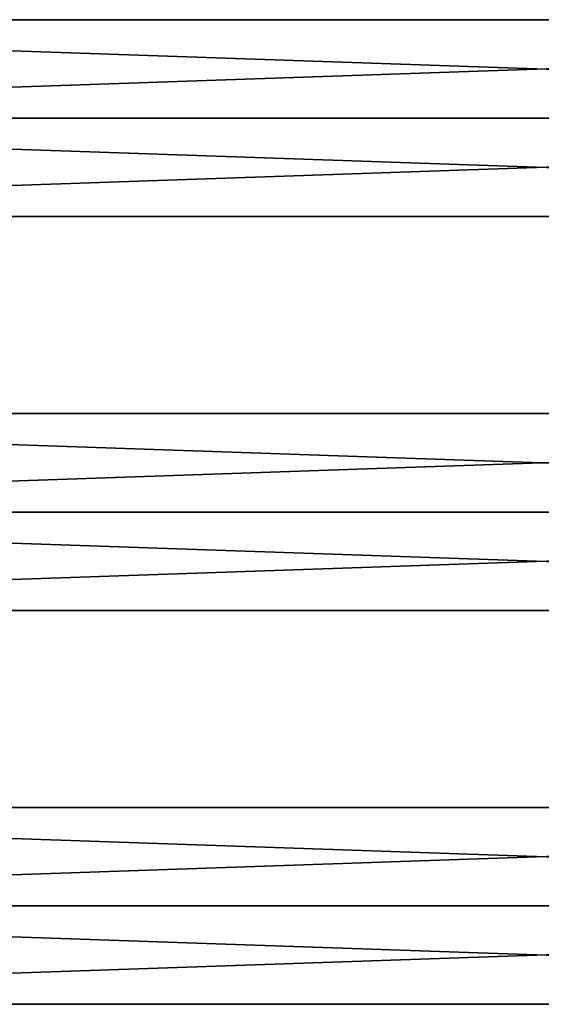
# Model space of a CAD drawing. Extents: x -200 to 200, y -702 to 625.
# Tile 233 of 256: x -58 to 0, y 495 to 605. Entities that reach past the tile are written whole.
import ezdxf

# ---------------------------------------------------------------- set-up
doc = ezdxf.new("R2010")
doc.units = 0
doc.header["$LTSCALE"] = 4.479492
for name, color, linetype in [('875', 7, 'CONTINUOUS'), ('876', 7, 'CONTINUOUS'), ('877', 7, 'CONTINUOUS'), ('878', 7, 'CONTINUOUS'), ('879', 7, 'CONTINUOUS'), ('880', 7, 'CONTINUOUS')]:
    doc.layers.add(name, color=color, linetype=linetype)

msp = doc.modelspace()

# ---------------------------------------------------------------- linework, layer by layer
at = {"layer": '875', "color": 7, "linetype": 'CONTINUOUS'}
for points in [[(160, 594, -11), (160, 583), (-160, 594, -11), (160, 594, -11)], [(160, 594, 11), (-160, 594, 11), (-160, 583), (160, 594, 11)], [(160, 583), (160, 594, 11), (-160, 583), (160, 583)], [(-160, 594, -11), (160, 583), (-160, 583), (-160, 594, -11)]]:
    msp.add_3dface(points, dxfattribs=at)
at = {"layer": '876', "color": 7, "linetype": 'CONTINUOUS'}
for points in [[(160, 605), (-160, 605), (-160, 594, 11), (160, 605)], [(160, 594, 11), (160, 605), (-160, 594, 11), (160, 594, 11)], [(160, 594, -11), (-160, 594, -11), (-160, 605), (160, 594, -11)], [(160, 605), (160, 594, -11), (-160, 605), (160, 605)]]:
    msp.add_3dface(points, dxfattribs=at)
at = {"layer": '877', "color": 7, "linetype": 'CONTINUOUS'}
for points in [[(160, 550, -11), (160, 539), (-160, 550, -11), (160, 550, -11)], [(160, 550, 11), (-160, 550, 11), (-160, 539), (160, 550, 11)], [(160, 539), (160, 550, 11), (-160, 539), (160, 539)], [(-160, 550, -11), (160, 539), (-160, 539), (-160, 550, -11)]]:
    msp.add_3dface(points, dxfattribs=at)
at = {"layer": '878', "color": 7, "linetype": 'CONTINUOUS'}
for points in [[(160, 561), (-160, 561), (-160, 550, 11), (160, 561)], [(160, 550, 11), (160, 561), (-160, 550, 11), (160, 550, 11)], [(160, 550, -11), (-160, 550, -11), (-160, 561), (160, 550, -11)], [(160, 561), (160, 550, -11), (-160, 561), (160, 561)]]:
    msp.add_3dface(points, dxfattribs=at)
at = {"layer": '879', "color": 7, "linetype": 'CONTINUOUS'}
for points in [[(160, 506, -11), (160, 495), (-160, 506, -11), (160, 506, -11)], [(160, 495), (160, 506, 11), (-160, 495), (160, 495)], [(-160, 506, -11), (160, 495), (-160, 495), (-160, 506, -11)], [(160, 506, 11), (-160, 506, 11), (-160, 495), (160, 506, 11)]]:
    msp.add_3dface(points, dxfattribs=at)
at = {"layer": '880', "color": 7, "linetype": 'CONTINUOUS'}
for points in [[(160, 517), (-160, 517), (-160, 506, 11), (160, 517)], [(160, 517), (160, 506, -11), (-160, 517), (160, 517)], [(160, 506, -11), (-160, 506, -11), (-160, 517), (160, 506, -11)], [(160, 506, 11), (160, 517), (-160, 506, 11), (160, 506, 11)]]:
    msp.add_3dface(points, dxfattribs=at)

doc.saveas('drawing.dxf')
